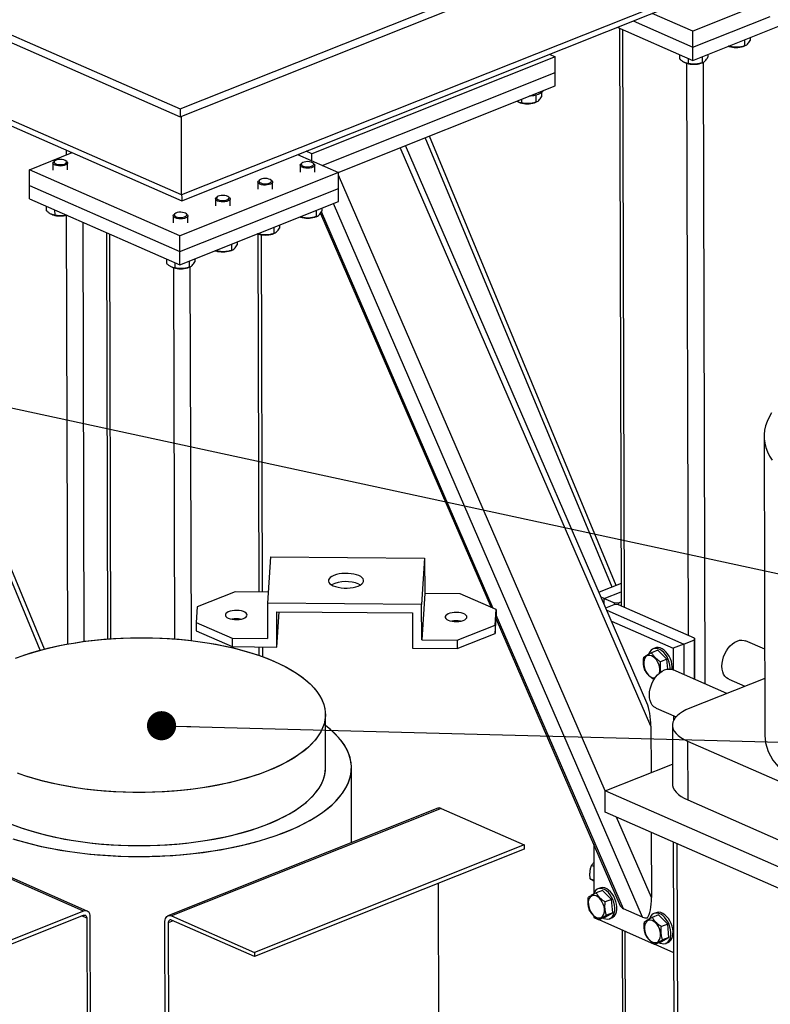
# Model space of a CAD drawing. Header units: millimetres. Extents: x 5 to 589, y 5 to 415.
# Tile 79 of 95: x 469 to 495, y 275 to 309. Entities that reach past the tile are written whole.
import ezdxf

# ---------------------------------------------------------------- set-up
doc = ezdxf.new("R2010")
doc.units = ezdxf.units.MM
doc.layers.add('NOTES', color=6, linetype='Continuous')
doc.layers.add('TRAIT-FORT', color=4, linetype='Continuous', lineweight=25)
doc.dimstyles.new('SLDDIMSTYLE7', dxfattribs={"dimtxt": 0.18, "dimasz": 1, "dimexe": 0, "dimexo": 0.0625, "dimgap": 0, "dimtad": 0, "dimtih": 1, "dimtoh": 1, "dimdec": 0, "dimrnd": 1e-09, "dimzin": 0, "dimdsep": 46, "dimtxsty": 'Standard', "dimblk1": 'DOT', "dimblk2": 'DOT', "dimsah": 1, "dimcen": 0.09, "dimadec": 0, "dimazin": 0, "dimtfac": 1, "dimtdec": 0, "dimtofl": 0, "dimtmove": 0, "dimatfit": 3, "dimldrblk": 'DOT', "dimfxl": 0, "dimfrac": 2, "dimtolj": 1, "dimtzin": 0, "dimarcsym": 0})

# ---------------------------------------------------------------- blocks, each defined once
blk = doc.blocks.new('_Dot')
at = {"color": 0, "linetype": 'ByBlock', "lineweight": -2}
blk.add_line((-0.5, 0), (-1, 0), dxfattribs=at)
at = {"color": 0, "linetype": 'ByBlock', "const_width": 0.5}
blk.add_lwpolyline([(-0.25, 0, 1), (0.25, 0, 1)], format="xyb", close=True, dxfattribs=at)

msp = doc.modelspace()

# ---------------------------------------------------------------- linework, layer by layer
at = {"layer": 'TRAIT-FORT', "color": 4, "linetype": 'Continuous', "lineweight": 25}
for p, q in [((449.8824, 316.6156), (474.4714, 305.8178)), ((449.8832, 316.3431), (474.4721, 305.5453)), ((450.3836, 313.2718), (474.5269, 302.6698)), ((474.5193, 302.8667), (450.4462, 313.438)), ((474.4714, 305.8178), (489.7289, 311.8995)), ((474.4721, 305.5453), (489.7108, 311.6195)), ((492.9719, 310.2219), (474.5193, 302.8667)), ((474.5272, 302.6698), (493.463, 310.2175)), ((494.6119, 309.5035), (492.0566, 308.485)), ((490.0078, 308.8403), (492.0581, 307.94)), ((492.0566, 308.485), (490.6576, 309.0993)), ((492.0581, 307.94), (494.7052, 308.9951)), ((492.0593, 307.4858), (495.8207, 308.9851)), ((489.4664, 308.6245), (492.0593, 307.4858)), ((489.5434, 308.5907), (489.5984, 288.7646)), ((489.7079, 288.7166), (489.6529, 308.5426)), ((492.0581, 307.94), (492.0566, 308.485)), ((493.8318, 308.1923), (493.8324, 307.9805)), ((494.028, 308.2706), (494.0283, 308.1692)), ((492.0593, 307.4858), (492.0581, 307.94)), ((493.2759, 307.9708), (493.2976, 307.9639)), ((493.3446, 307.9982), (493.3448, 307.9563)), ((493.7848, 307.9653), (493.8372, 307.9821)), ((487.3323, 307.6103), (478.9846, 304.2828)), ((487.137, 307.696), (487.3323, 307.6103)), ((487.3338, 307.0653), (487.3323, 307.6103)), ((491.6009, 307.6872), (491.6013, 307.542)), ((491.8925, 307.5591), (491.893, 307.3776)), ((492.38, 307.6137), (492.3806, 307.4018)), ((492.5762, 307.6919), (492.5765, 307.5905)), ((469.6679, 287.2461), (461.3383, 307.2941)), ((469.8147, 287.2848), (461.5375, 307.2066)), ((491.822, 307.3927), (491.8458, 307.3853)), ((491.9088, 287.7501), (491.8544, 307.3827)), ((492.333, 307.3866), (492.3854, 307.4034)), ((492.4789, 286.0892), (492.4197, 307.4195)), ((479.3455, 303.8811), (487.3338, 307.0653)), ((487.3351, 306.6111), (487.3338, 307.0653)), ((479.8882, 303.6428), (487.3351, 306.6111)), ((486.1819, 306.1514), (486.1822, 306.0237)), ((486.6693, 306.29), (486.67, 306.0476)), ((486.8663, 306.3796), (486.8667, 306.2361)), ((474.4714, 305.8178), (474.4721, 305.5453)), ((486.112, 306.0387), (486.1359, 306.0312)), ((486.6231, 306.0326), (486.6755, 306.0493)), ((474.5193, 302.8667), (474.5118, 305.5611)), ((489.2859, 289.4127), (482.8783, 304.8346)), ((489.4256, 289.4683), (483.018, 304.8903)), ((490.6201, 284.6331), (482.0181, 304.4917)), ((490.4835, 285.4405), (482.1998, 304.5642)), ((469.2951, 303.7337), (470.7675, 304.3206)), ((470.5672, 304.2408), (470.5667, 304.4088)), ((478.4989, 304.2529), (479.8979, 303.6385)), ((478.9846, 304.2828), (478.7893, 304.3686)), ((478.9852, 304.0393), (478.9846, 304.2828)), ((470.1047, 303.9642), (470.1054, 303.7235)), ((470.1637, 304.0376), (470.1327, 304.0125)), ((470.5765, 304.0137), (470.5454, 304.0387)), ((470.6054, 303.7249), (470.6047, 303.9656)), ((478.5869, 303.8881), (478.5876, 303.6474)), ((478.6459, 303.9614), (478.6149, 303.9363)), ((479.0587, 303.9375), (479.0276, 303.9625)), ((479.0876, 303.6488), (479.0869, 303.8895)), ((474.4537, 301.4685), (469.2951, 303.7337)), ((469.2966, 303.1887), (469.2951, 303.7337)), ((479.8979, 303.6385), (474.4537, 301.4685)), ((479.8994, 303.0935), (479.8979, 303.6385)), ((489.0521, 282.4144), (479.8981, 303.5472)), ((469.2966, 303.1887), (474.4552, 300.9235)), ((469.2979, 302.7346), (469.2966, 303.1887)), ((474.4552, 300.9235), (479.8994, 303.0935)), ((477.1351, 303.3094), (477.1358, 303.0687)), ((477.1941, 303.3828), (477.1631, 303.3576)), ((477.6069, 303.3588), (477.5758, 303.3838)), ((477.6358, 303.0701), (477.6351, 303.3108)), ((479.9006, 302.6394), (479.8994, 303.0935)), ((475.7423, 302.8041), (475.7113, 302.7789)), ((476.1551, 302.7802), (476.124, 302.8051)), ((469.2979, 302.7346), (474.4564, 300.4693)), ((469.8712, 302.4829), (469.8716, 302.3377)), ((474.4564, 300.4693), (479.9006, 302.6394)), ((475.6833, 302.7307), (475.684, 302.49)), ((476.184, 302.4914), (476.1833, 302.7321)), ((479.3287, 302.4114), (479.329, 302.31)), ((490.3294, 278.0863), (479.7243, 302.5691)), ((470.0923, 302.1884), (470.1161, 302.181)), ((470.1628, 302.3548), (470.1633, 302.1733)), ((470.6138, 287.4577), (470.5729, 302.1735)), ((474.2316, 302.152), (474.2322, 301.9113)), ((474.2905, 302.2254), (474.2595, 302.2003)), ((474.7033, 302.2015), (474.6722, 302.2264)), ((474.7322, 301.9127), (474.7316, 302.1534)), ((478.5766, 302.1116), (478.5983, 302.1048)), ((478.6453, 302.139), (478.6454, 302.0971)), ((479.0854, 302.1061), (479.1379, 302.1229)), ((479.1325, 302.3332), (479.1331, 302.1214)), ((479.2783, 302.2359), (485.1354, 288.7141)), ((485.2111, 288.6809), (479.3159, 302.2904)), ((471.179, 287.5466), (471.1391, 301.9261)), ((477.6807, 301.7545), (477.6813, 301.5427)), ((477.8769, 301.8327), (477.8772, 301.7313)), ((471.9405, 301.5741), (471.9792, 287.6312)), ((472.0885, 287.6392), (472.05, 301.5261)), ((474.4552, 300.9235), (474.4537, 301.4685)), ((477.1248, 301.5329), (477.1465, 301.5261)), ((477.1732, 289.2421), (477.1391, 301.5284)), ((477.1935, 301.5603), (477.1936, 301.5185)), ((477.2984, 289.241), (477.2644, 301.5006)), ((477.6336, 301.5275), (477.6861, 301.5442)), ((476.2289, 301.1758), (476.2295, 300.964)), ((476.4251, 301.254), (476.4254, 301.1527)), ((474.4564, 300.4693), (474.4552, 300.9235)), ((475.673, 300.9542), (475.6947, 300.9474)), ((475.7417, 300.9816), (475.7419, 300.9398)), ((476.1819, 300.9488), (476.2343, 300.9655)), ((473.998, 300.6706), (473.9984, 300.5255)), ((474.2191, 300.3762), (474.2429, 300.3687)), ((474.2896, 300.5426), (474.2901, 300.3611)), ((474.7301, 300.3701), (474.7825, 300.3869)), ((474.7771, 300.5971), (474.7777, 300.3853)), ((474.8524, 287.5765), (474.8168, 300.403)), ((474.9733, 300.6754), (474.9736, 300.574)), ((474.2868, 287.6315), (474.2515, 300.3662)), ((494.5017, 294.5885), (494.5302, 284.2986)), ((477.5687, 290.4498), (477.4661, 288.8566)), ((477.5687, 290.4498), (482.8539, 290.4023)), ((482.8539, 290.4023), (482.7513, 288.8091)), ((482.8539, 290.4023), (482.8573, 289.1911)), ((476.3553, 289.2495), (475.0516, 288.7298)), ((477.4908, 289.2393), (476.3553, 289.2495)), ((480.5987, 289.5156), (480.6554, 289.4866)), ((489.5963, 289.5364), (488.8399, 289.2349)), ((489.0201, 289.0186), (489.5971, 289.2486)), ((482.8573, 289.1911), (482.7546, 287.5979)), ((484.0741, 289.1802), (482.8573, 289.1911)), ((485.3094, 288.6377), (484.0741, 289.1802)), ((489.0201, 289.0186), (488.9133, 289.0655)), ((489.0201, 289.0186), (489.364, 288.8676)), ((489.0206, 288.8176), (489.0201, 289.0186)), ((489.5053, 288.8663), (489.598, 288.9033)), ((475.0516, 288.7298), (475.0173, 288.1987)), ((477.4661, 288.8566), (477.4695, 287.6453)), ((482.7513, 288.8091), (477.4661, 288.8566)), ((477.7843, 288.5653), (482.4347, 288.5236)), ((477.7877, 287.3541), (477.7843, 288.5653)), ((477.7877, 287.3541), (477.8656, 288.5646)), ((482.7546, 287.5979), (482.7513, 288.8091)), ((485.2752, 288.1066), (485.3094, 288.6377)), ((485.3094, 288.6377), (485.3102, 288.3493)), ((489.074, 288.6944), (489.3602, 288.8084)), ((489.1084, 288.6149), (491.7484, 287.4556)), ((489.5015, 288.8072), (489.3602, 288.8084)), ((489.3641, 288.8084), (489.364, 288.8676)), ((489.364, 288.8676), (489.5053, 288.8663)), ((492.1152, 287.6594), (489.5015, 288.8072)), ((489.5053, 288.8663), (489.5055, 288.8054)), ((482.4347, 288.5236), (482.4381, 287.3123)), ((485.276, 287.8182), (485.3102, 288.3493)), ((485.308, 288.3156), (489.5693, 278.478)), ((489.6759, 278.3732), (485.3099, 288.4527)), ((489.2711, 288.2395), (491.3855, 287.311)), ((475.0173, 288.1987), (476.2527, 287.6563)), ((475.0173, 288.1987), (475.0181, 287.9103)), ((475.0181, 287.9103), (476.2535, 287.3679)), ((483.9715, 287.5869), (485.2752, 288.1066)), ((485.2752, 288.1066), (485.276, 287.8182)), ((476.2527, 287.6563), (476.2535, 287.3679)), ((476.2527, 287.6563), (477.4695, 287.6453)), ((482.7546, 287.5979), (483.9715, 287.5869)), ((483.9715, 287.5869), (483.9723, 287.2986)), ((483.9723, 287.2986), (485.276, 287.8182)), ((491.7484, 287.4556), (492.1114, 287.6003)), ((492.1114, 287.6003), (492.1152, 287.6594)), ((492.1151, 286.2489), (492.1114, 287.6003)), ((492.1152, 287.6594), (492.1191, 286.2472)), ((494.522, 287.278), (493.867, 287.5656)), ((476.2535, 287.3679), (477.7877, 287.3541)), ((477.1793, 287.0645), (477.1784, 287.3596)), ((477.3046, 287.0197), (477.3037, 287.3584)), ((482.4381, 287.3123), (483.9723, 287.2986)), ((490.8592, 287.2427), (490.6416, 287.1559)), ((490.771, 287.3218), (490.6985, 287.2929)), ((490.8592, 287.2427), (491.1706, 286.9326)), ((491.7484, 287.4556), (491.3855, 287.311)), ((491.3855, 287.311), (491.3875, 286.5684)), ((491.7484, 287.4556), (491.7513, 286.4087)), ((490.5521, 287.1268), (490.5462, 287.1092)), ((491.1706, 286.9326), (490.953, 286.8459)), ((491.2018, 286.5977), (491.1706, 286.9326)), ((493.226, 285.7611), (491.3769, 286.5731)), ((494.5247, 286.2788), (491.9493, 285.2522)), ((493.289, 286.2495), (493.8421, 286.0066)), ((490.799, 285.257), (491.4806, 284.9577)), ((479.4556, 283.2123), (479.4505, 285.0372)), ((479.4556, 283.2123), (479.4505, 285.0372)), ((491.3919, 284.9966), (491.3924, 284.8305)), ((490.6201, 284.6331), (490.6245, 283.0412)), ((491.3545, 284.6715), (491.3601, 282.6527)), ((491.8767, 284.1256), (500.175, 280.4815)), ((491.8767, 284.1256), (491.8823, 282.1068)), ((480.3517, 280.6451), (480.3446, 283.2148)), ((480.3517, 280.6451), (480.3446, 283.2148)), ((489.0515, 282.4142), (491.3582, 283.3336)), ((471.1503, 278.2923), (462.3802, 282.1435)), ((471.2793, 278.2946), (462.5092, 282.1458)), ((489.0536, 281.6875), (489.0515, 282.4142)), ((503.8393, 275.9204), (489.0515, 282.4142)), ((483.3046, 281.8221), (474.0489, 278.1328)), ((483.4218, 281.8155), (474.1661, 278.1262)), ((483.4218, 281.8155), (486.2721, 280.5639)), ((491.8823, 282.1068), (500.1806, 278.4628)), ((503.8413, 275.1938), (489.0536, 281.6875)), ((490.6364, 278.7568), (489.4405, 281.5176)), ((490.6302, 280.9952), (490.6364, 278.7568)), ((486.2721, 280.5639), (477.0164, 276.8746)), ((486.2721, 280.5639), (486.2725, 280.4191)), ((488.6563, 280.5859), (488.6609, 278.9129)), ((491.3837, 280.6643), (491.4368, 261.5222)), ((491.5713, 262.3168), (491.5205, 280.6042)), ((486.2725, 280.4191), (477.0168, 276.7298)), ((488.6584, 279.8201), (488.579, 279.855)), ((483.3195, 279.2421), (483.3435, 270.5713)), ((488.6597, 279.3409), (488.5362, 279.3952)), ((488.6515, 278.8893), (488.6456, 278.8716)), ((488.9586, 279.0051), (488.741, 278.9184)), ((488.8704, 279.0843), (488.7978, 279.0553)), ((488.9586, 279.0051), (489.27, 278.6951)), ((489.27, 278.6951), (489.0524, 278.6083)), ((489.3129, 278.2344), (489.27, 278.6951)), ((471.1503, 278.2923), (468.1422, 277.0933)), ((468.1426, 276.9485), (471.1507, 278.1476)), ((471.2668, 278.0489), (471.0938, 278.1249)), ((471.413, 267.0922), (471.3825, 278.095)), ((474.1661, 278.1262), (477.0164, 276.8746)), ((488.6631, 278.1248), (488.6633, 278.0734)), ((488.6633, 278.0734), (488.8102, 278.0088)), ((489.0444, 278.0838), (488.8268, 277.9971)), ((489.0444, 278.0838), (489.3129, 278.2344)), ((489.3129, 278.2344), (489.0953, 278.1477)), ((490.3294, 278.0863), (489.6759, 278.3732)), ((490.8844, 278.1594), (490.6668, 278.0727)), ((490.7963, 278.2386), (490.7237, 278.2097)), ((490.8844, 278.1594), (491.1958, 277.8494)), ((471.2668, 278.0489), (471.2973, 267.0461)), ((473.9782, 266.9302), (473.9477, 277.933)), ((474.2299, 277.9536), (474.0573, 277.8848)), ((474.0573, 277.8848), (474.0878, 266.882)), ((477.0168, 276.7298), (474.1665, 277.9814)), ((488.8321, 277.9992), (490.7361, 277.1631)), ((489.2051, 278.0335), (489.2777, 278.0625)), ((490.5773, 278.0436), (490.5714, 278.0259)), ((491.1958, 277.8494), (490.9782, 277.7626)), ((491.2387, 277.3887), (491.1958, 277.8494)), ((489.6293, 277.6491), (489.6398, 273.8438)), ((489.7495, 273.7292), (489.7387, 277.6011)), ((490.9702, 277.2381), (490.7526, 277.1514)), ((490.758, 277.1535), (491.3942, 276.8741)), ((490.9702, 277.2381), (491.2387, 277.3887)), ((491.2387, 277.3887), (491.0211, 277.302)), ((491.131, 277.1878), (491.2036, 277.2168)), ((477.0164, 276.8746), (477.0168, 276.7298))]:
    msp.add_line(p, q, dxfattribs=at)
at = {"layer": 'TRAIT-FORT', "color": 4, "linetype": 'Continuous', "lineweight": 25, "flags": 128}
for points in [[(486.9198, 306.4456), (486.9061, 306.4211), (486.8701, 306.3826), (486.8182, 306.3474), (486.7522, 306.3166), (486.6742, 306.2913), (486.5866, 306.2721), (486.4924, 306.2597), (486.445, 306.2563)], [(470.5765, 304.0137), (470.5884, 304.0026), (470.6037, 303.9749), (470.6006, 303.9465), (470.5792, 303.9194), (470.5411, 303.8957), (470.4893, 303.8771), (470.4274, 303.8651), (470.3602, 303.8604), (470.2926, 303.8635), (470.2295, 303.8741), (470.1758, 303.8915), (470.1353, 303.9143), (470.1111, 303.9409), (470.105, 303.9692), (470.1174, 303.9972), (470.1327, 304.0125)], [(470.5275, 304.0506), (470.4822, 304.0694), (470.4255, 304.0818), (470.3625, 304.0866), (470.2989, 304.0834), (470.2401, 304.0726), (470.1916, 304.055), (470.1575, 304.0322), (470.141, 304.0062), (470.1434, 303.9795), (470.1646, 303.9542), (470.2027, 303.9327), (470.2543, 303.917), (470.3148, 303.9083), (470.3789, 303.9074), (470.4408, 303.9145), (470.495, 303.9289), (470.5368, 303.9493), (470.5624, 303.974), (470.5695, 304.0006), (470.5575, 304.0269), (470.5275, 304.0506)], [(479.0587, 303.9375), (479.0706, 303.9265), (479.0859, 303.8987), (479.0827, 303.8703), (479.0613, 303.8432), (479.0233, 303.8195), (478.9714, 303.8009), (478.9096, 303.7889), (478.8424, 303.7842), (478.7747, 303.7873), (478.7117, 303.798), (478.658, 303.8153), (478.6175, 303.8381), (478.5933, 303.8647), (478.5872, 303.893), (478.5996, 303.9211), (478.6149, 303.9363)], [(479.0097, 303.9744), (478.9644, 303.9932), (478.9077, 304.0056), (478.8447, 304.0104), (478.781, 304.0073), (478.7223, 303.9964), (478.6738, 303.9788), (478.6397, 303.956), (478.6232, 303.9301), (478.6256, 303.9033), (478.6468, 303.878), (478.6849, 303.8566), (478.7365, 303.8408), (478.797, 303.8321), (478.861, 303.8313), (478.9229, 303.8384), (478.9772, 303.8528), (479.0189, 303.8732), (479.0445, 303.8978), (479.0517, 303.9245), (479.0397, 303.9508), (479.0097, 303.9744)], [(477.5579, 303.3957), (477.5126, 303.4146), (477.4559, 303.4269), (477.3929, 303.4318), (477.3292, 303.4286), (477.2705, 303.4177), (477.222, 303.4001), (477.1879, 303.3773), (477.1714, 303.3514), (477.1738, 303.3246), (477.195, 303.2994), (477.2331, 303.2779), (477.2847, 303.2621), (477.3452, 303.2534), (477.4093, 303.2526), (477.4712, 303.2597), (477.5254, 303.2741), (477.5672, 303.2945), (477.5928, 303.3191), (477.5999, 303.3458), (477.5879, 303.3721), (477.5579, 303.3957)], [(477.6069, 303.3588), (477.6188, 303.3478), (477.6341, 303.3201), (477.6309, 303.2916), (477.6096, 303.2645), (477.5715, 303.2408), (477.5197, 303.2223), (477.4578, 303.2102), (477.3906, 303.2056), (477.3229, 303.2087), (477.2599, 303.2193), (477.2062, 303.2367), (477.1657, 303.2595), (477.1415, 303.286), (477.1354, 303.3144), (477.1478, 303.3424), (477.1631, 303.3576)], [(476.1551, 302.7802), (476.167, 302.7691), (476.1823, 302.7414), (476.1792, 302.7129), (476.1578, 302.6858), (476.1197, 302.6621), (476.0679, 302.6436), (476.006, 302.6315), (475.9388, 302.6269), (475.8712, 302.63), (475.8081, 302.6406), (475.7544, 302.658), (475.7139, 302.6808), (475.6897, 302.7073), (475.6836, 302.7357), (475.696, 302.7637), (475.7113, 302.7789)], [(476.1062, 302.817), (476.0608, 302.8359), (476.0041, 302.8483), (475.9411, 302.8531), (475.8775, 302.8499), (475.8187, 302.839), (475.7702, 302.8214), (475.7361, 302.7986), (475.7196, 302.7727), (475.722, 302.7459), (475.7432, 302.7207), (475.7813, 302.6992), (475.8329, 302.6834), (475.8934, 302.6747), (475.9575, 302.6739), (476.0194, 302.681), (476.0736, 302.6954), (476.1154, 302.7158), (476.141, 302.7405), (476.1481, 302.7671), (476.1361, 302.7934), (476.1062, 302.817)], [(474.7033, 302.2015), (474.7152, 302.1904), (474.7305, 302.1627), (474.7274, 302.1342), (474.706, 302.1072), (474.6679, 302.0835), (474.6161, 302.0649), (474.5542, 302.0528), (474.487, 302.0482), (474.4194, 302.0513), (474.3564, 302.0619), (474.3026, 302.0793), (474.2621, 302.1021), (474.238, 302.1287), (474.2318, 302.157), (474.2442, 302.185), (474.2595, 302.2003)], [(474.6544, 302.2384), (474.609, 302.2572), (474.5523, 302.2696), (474.4894, 302.2744), (474.4257, 302.2712), (474.367, 302.2604), (474.3184, 302.2427), (474.2843, 302.22), (474.2678, 302.194), (474.2702, 302.1672), (474.2915, 302.142), (474.3295, 302.1205), (474.3811, 302.1047), (474.4416, 302.0961), (474.5057, 302.0952), (474.5676, 302.1023), (474.6218, 302.1167), (474.6636, 302.1371), (474.6892, 302.1618), (474.6963, 302.1884), (474.6844, 302.2147), (474.6544, 302.2384)], [(494.7577, 295.3908), (494.6719, 295.2452), (494.6034, 295.098), (494.5523, 294.9496), (494.5188, 294.8004), (494.503, 294.6508), (494.505, 294.501), (494.5246, 294.3515), (494.5618, 294.2026), (494.6167, 294.0547), (494.689, 293.9082), (494.7785, 293.7634)], [(479.7221, 289.4549), (479.8008, 289.4259), (479.8904, 289.4031), (479.9882, 289.3872), (480.0913, 289.3786), (480.1964, 289.3777), (480.3004, 289.3844), (480.4001, 289.3986), (480.4926, 289.4197), (480.5749, 289.4473), (480.6447, 289.4803), (480.6997, 289.5179), (480.7383, 289.5589), (480.7593, 289.6021), (480.7622, 289.6461), (480.7467, 289.6895), (480.7134, 289.7312), (480.6633, 289.7697), (480.5979, 289.804), (480.5192, 289.833), (480.4296, 289.8558), (480.3318, 289.8717), (480.2288, 289.8803), (480.1236, 289.8812), (480.0196, 289.8745), (479.9199, 289.8604), (479.8274, 289.8392), (479.7451, 289.8117), (479.6754, 289.7786), (479.6203, 289.741), (479.5817, 289.7), (479.5607, 289.6568), (479.5579, 289.6129), (479.5733, 289.5694), (479.6066, 289.5278), (479.6567, 289.4892), (479.7221, 289.4549)], [(476.1208, 288.3436), (476.1826, 288.3218), (476.2543, 288.306), (476.3324, 288.2971), (476.4134, 288.2955), (476.4934, 288.3012), (476.5687, 288.3139), (476.6359, 288.3331), (476.6916, 288.3578), (476.7334, 288.387), (476.7593, 288.4192), (476.768, 288.4529), (476.7593, 288.4866), (476.7334, 288.5187), (476.6915, 288.5477), (476.6358, 288.5722), (476.5687, 288.5911), (476.4933, 288.6034), (476.4133, 288.6087), (476.3323, 288.6067), (476.2542, 288.5974), (476.1826, 288.5814), (476.1208, 288.5593), (476.0717, 288.5322), (476.0377, 288.5013), (476.0202, 288.4681), (476.0203, 288.4342), (476.0377, 288.4011), (476.0718, 288.3704), (476.1208, 288.3436)], [(483.6615, 288.2759), (483.7233, 288.254), (483.795, 288.2383), (483.8731, 288.2294), (483.9541, 288.2278), (484.0341, 288.2335), (484.1094, 288.2462), (484.1765, 288.2654), (484.2323, 288.2901), (484.2741, 288.3193), (484.2999, 288.3515), (484.3087, 288.3852), (484.2999, 288.4189), (484.274, 288.451), (484.2322, 288.48), (484.1764, 288.5045), (484.1093, 288.5233), (484.034, 288.5357), (483.9539, 288.541), (483.873, 288.539), (483.7948, 288.5297), (483.7232, 288.5137), (483.6614, 288.4916), (483.6124, 288.4645), (483.5783, 288.4336), (483.5609, 288.4004), (483.5609, 288.3665), (483.5783, 288.3334), (483.6124, 288.3027), (483.6615, 288.2759)], [(468.823, 286.9727), (469.0766, 287.0649), (469.3414, 287.1515), (469.6168, 287.2321), (469.9018, 287.3066), (470.1958, 287.3747), (470.4978, 287.4362), (470.8071, 287.491), (471.1228, 287.5389), (471.444, 287.5798), (471.7698, 287.6135), (472.0994, 287.64), (472.4317, 287.6592), (472.7659, 287.6711), (473.101, 287.6755), (473.4361, 287.6726), (473.7703, 287.6622), (474.1027, 287.6445), (474.4322, 287.6195), (474.758, 287.5872), (475.0792, 287.5478), (475.3949, 287.5014), (475.7042, 287.448), (476.0062, 287.3878), (476.3001, 287.3211), (476.5851, 287.2479), (476.8604, 287.1685), (477.1253, 287.0831), (477.3789, 286.992), (477.6205, 286.8954), (477.8496, 286.7935), (478.0655, 286.6868), (478.2675, 286.5753), (478.4551, 286.4595), (478.6278, 286.3398), (478.785, 286.2163), (478.9265, 286.0895), (479.0517, 285.9597), (479.1603, 285.8273), (479.252, 285.6926), (479.3266, 285.5561), (479.3838, 285.4181), (479.4235, 285.2789), (479.4456, 285.1391), (479.45, 284.9989), (479.4367, 284.8587), (479.4057, 284.7191), (479.3572, 284.5802), (479.2912, 284.4426), (479.208, 284.3066), (479.1078, 284.1725), (478.9908, 284.0409), (478.8574, 283.9119), (478.7079, 283.7861), (478.5428, 283.6637), (478.3626, 283.545), (478.1677, 283.4305), (477.9586, 283.3204)], [(468.8853, 286.9963), (469.1418, 287.0871), (469.4093, 287.1722), (469.6871, 287.2513), (469.9745, 287.3242), (470.2705, 287.3907), (470.5745, 287.4505), (470.8855, 287.5036), (471.2026, 287.5498), (471.5251, 287.5889), (471.8519, 287.6208), (472.1822, 287.6455), (472.5151, 287.6629), (472.8496, 287.6729), (473.1848, 287.6755), (473.5198, 287.6707), (473.8536, 287.6585), (474.1853, 287.639), (474.514, 287.6121), (474.8388, 287.5781), (475.1587, 287.5369), (475.4728, 287.4886), (475.7804, 287.4336), (476.0805, 287.3717), (476.3722, 287.3034), (476.6549, 287.2286), (476.9276, 287.1477), (477.1897, 287.0609)], [(493.0563, 286.6996), (493.0624, 286.8043), (493.0813, 286.9115), (493.1123, 287.0186), (493.1549, 287.123), (493.2078, 287.2221), (493.2699, 287.3135), (493.3395, 287.3948), (493.4151, 287.4642), (493.4946, 287.5198), (493.5762, 287.5604), (493.6578, 287.5849), (493.7375, 287.5927), (493.8132, 287.5836), (493.867, 287.5656)], [(491.2802, 286.5984), (491.2797, 286.644), (491.2697, 286.7369), (491.2478, 286.8313), (491.2148, 286.9241), (491.1717, 287.0123), (491.12, 287.0931), (491.0613, 287.164), (490.9975, 287.2225), (490.9306, 287.2669), (490.8627, 287.2957), (490.7962, 287.308), (490.7331, 287.3034), (490.6753, 287.2821), (490.6249, 287.2446), (490.5834, 287.1923), (490.5521, 287.1268)], [(491.3502, 286.5834), (491.3503, 286.5844), (491.3523, 286.6729), (491.3422, 286.7658), (491.3204, 286.8602), (491.2874, 286.953), (491.2443, 287.0412), (491.1926, 287.1221), (491.1339, 287.1929), (491.07, 287.2515), (491.0031, 287.2959), (490.9353, 287.3247), (490.8688, 287.337), (490.8056, 287.3324), (490.771, 287.3218)], [(477.1897, 287.0609), (477.4404, 286.9684), (477.679, 286.8704), (477.9048, 286.7673), (478.1173, 286.6593), (478.3157, 286.5468), (478.4997, 286.43), (478.6685, 286.3092), (478.8219, 286.1849), (478.9593, 286.0573), (479.0804, 285.9268), (479.1848, 285.7938), (479.2723, 285.6587), (479.3425, 285.5217), (479.3954, 285.3834), (479.4307, 285.244), (479.4483, 285.104), (479.4483, 284.9638), (479.4306, 284.8238), (479.3952, 284.6842), (479.3423, 284.5457), (479.272, 284.4084), (479.1845, 284.2729), (479.0801, 284.1394), (478.959, 284.0084), (478.8215, 283.8802), (478.6681, 283.7551), (478.4992, 283.6336), (478.3152, 283.516), (478.1167, 283.4025), (477.9042, 283.2936), (477.6784, 283.1895), (477.4397, 283.0904), (477.189, 282.9968), (476.9269, 282.9088), (476.6541, 282.8266), (476.3714, 282.7506), (476.0796, 282.6809), (475.7795, 282.6177), (475.472, 282.5613), (475.1578, 282.5116), (474.8379, 282.469), (474.5131, 282.4334), (474.1844, 282.4051), (473.8527, 282.3841), (473.5189, 282.3704), (473.1839, 282.3641), (472.8487, 282.3652), (472.5142, 282.3737), (472.1813, 282.3895), (471.851, 282.4127), (471.5242, 282.4432), (471.2018, 282.4808), (470.8846, 282.5256), (470.5736, 282.5772), (470.2697, 282.6357), (469.9737, 282.7008), (469.6864, 282.7724), (469.4086, 282.8503), (469.1411, 282.9342), (468.8846, 283.0239)], [(490.9156, 286.4639), (490.9248, 286.5279), (490.9235, 286.605), (490.9101, 286.6855), (490.8853, 286.7657), (490.8501, 286.8422), (490.8061, 286.9117), (490.7552, 286.9711), (490.6996, 287.0178), (490.6417, 287.0497), (490.5841, 287.0656), (490.5293, 287.0646), (490.4797, 287.0468), (490.4375, 287.013), (490.4044, 286.9648), (490.382, 286.9041), (490.3713, 286.8336), (490.3726, 286.7565), (490.3726, 286.7565)], [(490.3726, 286.7565), (490.386, 286.676), (490.4108, 286.5958), (490.446, 286.5192), (490.49, 286.4498), (490.5409, 286.3904), (490.5965, 286.3437), (490.6544, 286.3117), (490.7119, 286.2959), (490.7615, 286.296)], [(490.5663, 285.7071), (490.5724, 285.8118), (490.5912, 285.919), (490.6223, 286.0261), (490.6648, 286.1305), (490.7178, 286.2296), (490.7799, 286.3209), (490.8495, 286.4023), (490.925, 286.4716), (491.0046, 286.5273), (491.0861, 286.5678), (491.1678, 286.5923), (491.2474, 286.6001), (491.3232, 286.5911), (491.3769, 286.5731)], [(493.289, 286.2495), (493.2728, 286.2572), (493.2104, 286.2989), (493.157, 286.3556), (493.114, 286.4259), (493.0824, 286.5081), (493.063, 286.6001), (493.0563, 286.6996)], [(490.799, 285.257), (490.7828, 285.2647), (490.7203, 285.3064), (490.667, 285.3631), (490.624, 285.4334), (490.5924, 285.5155), (490.573, 285.6075), (490.5663, 285.7071)], [(491.9493, 285.2522), (491.82, 285.1954), (491.7047, 285.1336), (491.6043, 285.0674), (491.5198, 284.9974), (491.4521, 284.9244), (491.4018, 284.849), (491.3694, 284.7719), (491.3552, 284.6939), (491.3594, 284.6157), (491.3818, 284.5381), (491.4223, 284.4619), (491.4805, 284.3877), (491.5559, 284.3163), (491.6476, 284.2484), (491.7549, 284.1846), (491.8767, 284.1256)], [(468.7236, 280.7747), (469.0139, 280.6876), (469.3142, 280.6067), (469.6238, 280.5322), (469.9419, 280.4641), (470.2678, 280.4028), (470.6006, 280.3483), (470.9396, 280.3007), (471.2838, 280.2602), (471.6325, 280.2269), (471.9848, 280.2009), (472.3398, 280.1822), (472.6968, 280.1708), (473.0547, 280.1669), (473.4127, 280.1704), (473.77, 280.1812), (474.1257, 280.1995), (474.4789, 280.225), (474.8287, 280.2579), (475.1743, 280.2979), (475.5148, 280.345), (475.8495, 280.3991), (476.1774, 280.4601), (476.4978, 280.5277), (476.8099, 280.6018), (477.1129, 280.6823), (477.4062, 280.769), (477.6889, 280.8616), (477.9604, 280.9599), (478.22, 281.0636), (478.4671, 281.1726), (478.7011, 281.2865), (478.9213, 281.4051), (479.1274, 281.5281), (479.3187, 281.6551), (479.4948, 281.786), (479.6553, 281.9202), (479.7997, 282.0576), (479.9278, 282.1978), (480.0392, 282.3404), (480.1336, 282.4851), (480.2108, 282.6315), (480.2706, 282.7793), (480.3129, 282.9281), (480.3375, 283.0776), (480.3445, 283.2274), (480.3337, 283.3771), (480.3053, 283.5263), (480.2592, 283.6747), (480.1956, 283.822), (480.1147, 283.9677), (480.0166, 284.1115), (479.9016, 284.2531), (479.77, 284.3921), (479.622, 284.5282), (479.4582, 284.661), (479.4516, 284.666)], [(468.7952, 280.7523), (469.0881, 280.6668), (469.3908, 280.5875), (469.7026, 280.5146), (470.0227, 280.4482), (470.3504, 280.3885), (470.6848, 280.3357), (471.0251, 280.2899), (471.3706, 280.2512), (471.7203, 280.2197), (472.0733, 280.1955), (472.4289, 280.1786), (472.7862, 280.1691), (473.1442, 280.1671), (473.5022, 280.1724), (473.8591, 280.1851), (474.2143, 280.2052), (474.5667, 280.2326), (474.9155, 280.2672), (475.2599, 280.309), (475.5991, 280.3579), (475.9321, 280.4137), (476.2582, 280.4764), (476.5766, 280.5456), (476.8865, 280.6214), (477.1872, 280.7034), (477.4779, 280.7916), (477.7578, 280.8856), (478.0264, 280.9853), (478.283, 281.0904), (478.5268, 281.2006), (478.7574, 281.3157), (478.9742, 281.4355), (479.1766, 281.5595), (479.3642, 281.6875), (479.5364, 281.8192), (479.6929, 281.9543), (479.8333, 282.0924), (479.9572, 282.2332), (480.0644, 282.3764), (480.1545, 282.5215), (480.2274, 282.6683), (480.2828, 282.8164), (480.3207, 282.9655), (480.3409, 283.1151), (480.3435, 283.2648), (480.3283, 283.4144), (480.2954, 283.5635), (480.2449, 283.7117), (480.177, 283.8586), (480.0918, 284.0039), (479.9894, 284.1472), (479.8702, 284.2881), (479.7345, 284.4264), (479.5826, 284.5617), (479.4516, 284.666)], [(494.5302, 284.2986), (494.5335, 284.2111), (494.5531, 284.0616), (494.5904, 283.9127), (494.6452, 283.7648), (494.7175, 283.6183), (494.8071, 283.4735), (494.9136, 283.3307), (495.037, 283.1904), (495.1768, 283.0528), (495.3327, 282.9184), (495.5045, 282.7873), (495.6915, 282.66), (495.8934, 282.5368), (496.1097, 282.4179), (496.3398, 282.3037), (496.5833, 282.1944), (496.8394, 282.0903), (497.1076, 281.9916)], [(466.7557, 283.1771), (466.7578, 283.1102), (466.7755, 282.9702), (466.8108, 282.8309), (466.8637, 282.6925), (466.9339, 282.5556), (467.0214, 282.4204), (467.1258, 282.2874), (467.2469, 282.157), (467.3843, 282.0294), (467.5376, 281.9051), (467.7065, 281.7843), (467.8904, 281.6675), (468.0889, 281.555), (468.3013, 281.447), (468.5272, 281.3439), (468.7658, 281.2459), (469.0165, 281.1534)], [(468.8273, 281.2223), (469.0809, 281.1311), (469.3458, 281.0458), (469.6211, 280.9664), (469.9061, 280.8932), (470.2, 280.8265), (470.502, 280.7663), (470.8113, 280.7129), (471.127, 280.6664), (471.4482, 280.627), (471.774, 280.5948), (472.1035, 280.5697), (472.4359, 280.552), (472.77, 280.5417), (473.1052, 280.5387), (473.4403, 280.5432), (473.7745, 280.5551), (474.1068, 280.5743), (474.4363, 280.6008), (474.7622, 280.6345), (475.0834, 280.6754), (475.3991, 280.7233), (475.7084, 280.7781), (476.0104, 280.8396), (476.3044, 280.9077), (476.5894, 280.9821), (476.8648, 281.0628), (477.1296, 281.1493), (477.3832, 281.2416), (477.625, 281.3393), (477.8541, 281.4422), (478.07, 281.5499), (478.272, 281.6623), (478.4596, 281.7789), (478.6324, 281.8995), (478.7897, 282.0237), (478.9312, 282.1511), (479.0564, 282.2815), (479.1651, 282.4144), (479.2568, 282.5494), (479.3315, 282.6863), (479.3887, 282.8246), (479.4285, 282.9639), (479.4506, 283.1039), (479.4556, 283.2123)], [(477.9586, 283.3204), (477.7361, 283.215), (477.5006, 283.1147), (477.2528, 283.0197), (476.9935, 282.9302), (476.7233, 282.8466), (476.443, 282.769), (476.1534, 282.6977), (475.8553, 282.6329), (475.5495, 282.5747), (475.2369, 282.5234), (474.9183, 282.479), (474.5947, 282.4417), (474.2669, 282.4115), (473.9359, 282.3887), (473.6025, 282.3731), (473.2677, 282.365), (472.9325, 282.3642), (472.5977, 282.3709), (472.2643, 282.3849), (471.9333, 282.4063), (471.6055, 282.4349), (471.2819, 282.4708), (470.9634, 282.5137), (470.6508, 282.5637), (470.345, 282.6205), (470.0469, 282.6839), (469.7573, 282.7539), (469.4771, 282.8302), (469.2069, 282.9126), (468.9476, 283.0009)], [(469.0165, 281.1534), (469.2785, 281.0666), (469.5513, 280.9857), (469.834, 280.9109), (470.1257, 280.8425), (470.4258, 280.7807), (470.7334, 280.7256), (471.0475, 280.6774), (471.3674, 280.6362), (471.6922, 280.6021), (472.0209, 280.5753), (472.3526, 280.5558), (472.6864, 280.5436), (473.0213, 280.5388), (473.3566, 280.5414), (473.6911, 280.5514), (474.0239, 280.5688), (474.3543, 280.5935), (474.6811, 280.6254), (475.0036, 280.6645), (475.3207, 280.7107), (475.6317, 280.7637), (475.9356, 280.8236), (476.2317, 280.89), (476.519, 280.9629), (476.7969, 281.042), (477.0644, 281.1271), (477.3209, 281.218), (477.5657, 281.3144), (477.798, 281.416), (478.0173, 281.5226), (478.2228, 281.6338), (478.4141, 281.7494), (478.5906, 281.869), (478.7518, 281.9923), (478.8973, 282.119), (479.0266, 282.2486), (479.1395, 282.3809), (479.2355, 282.5155), (479.3144, 282.6519), (479.376, 282.7899), (479.4202, 282.929), (479.4467, 283.0688), (479.4556, 283.209), (479.4556, 283.2123)], [(491.3601, 282.6527), (491.365, 282.597), (491.3874, 282.5194), (491.4279, 282.4432), (491.4861, 282.369), (491.5615, 282.2976), (491.6532, 282.2297), (491.7605, 282.1659), (491.8823, 282.1068)], [(489.2777, 278.0625), (489.3271, 278.0901), (489.3732, 278.1351), (489.4097, 278.1943), (489.4355, 278.2656), (489.4496, 278.3468), (489.4517, 278.4353), (489.4416, 278.5283), (489.4197, 278.6226), (489.3867, 278.7154), (489.3437, 278.8037), (489.292, 278.8845), (489.2332, 278.9553), (489.1694, 279.0139), (489.1025, 279.0583), (489.0347, 279.0871), (488.9681, 279.0994), (488.905, 279.0948), (488.8704, 279.0843)], [(488.472, 278.5189), (488.4853, 278.4384), (488.5101, 278.3582), (488.5453, 278.2817), (488.5893, 278.2122), (488.6403, 278.1528), (488.6959, 278.1061), (488.7537, 278.0742), (488.8113, 278.0583), (488.8661, 278.0593), (488.9157, 278.0771), (488.958, 278.1109), (488.991, 278.1591), (489.0134, 278.2198), (489.0242, 278.2903), (489.0229, 278.3674), (489.0095, 278.4479), (488.9847, 278.5281), (488.9495, 278.6047), (488.9055, 278.6741), (488.8546, 278.7335), (488.7989, 278.7802), (488.7411, 278.8122), (488.6835, 278.828), (488.6287, 278.827), (488.5791, 278.8092), (488.5369, 278.7755), (488.5038, 278.7272), (488.4814, 278.6665), (488.4706, 278.596), (488.472, 278.5189)], [(488.9775, 278.0571), (489.0069, 278.0431), (489.0744, 278.0225), (489.1395, 278.0186), (489.2002, 278.0316), (489.2545, 278.0612), (489.3006, 278.1062), (489.3372, 278.1654), (489.3629, 278.2367), (489.377, 278.3179), (489.3791, 278.4064), (489.369, 278.4993), (489.3471, 278.5937), (489.3141, 278.6865), (489.2711, 278.7747), (489.2194, 278.8556), (489.1606, 278.9264), (489.0968, 278.985), (489.0299, 279.0294), (488.9621, 279.0582), (488.8956, 279.0705), (488.8324, 279.0659), (488.7747, 279.0445), (488.7243, 279.0071), (488.6828, 278.9548), (488.6515, 278.8893), (488.6515, 278.8893)], [(471.3825, 278.095), (471.3779, 278.1497), (471.3646, 278.1988), (471.343, 278.2403), (471.3141, 278.2727), (471.279, 278.2948), (471.2389, 278.3056), (471.1954, 278.3048), (471.1503, 278.2923)], [(471.1507, 278.1476), (471.1733, 278.1538), (471.195, 278.1542), (471.215, 278.1488), (471.2326, 278.1378), (471.2471, 278.1216), (471.2578, 278.1008), (471.2645, 278.0763), (471.2668, 278.0489)], [(473.9477, 277.933), (473.9517, 277.9876), (473.964, 278.0364), (473.9842, 278.0776), (474.0113, 278.1095), (474.0444, 278.1309), (474.0823, 278.141), (474.1234, 278.1394), (474.1661, 278.1262)], [(490.9033, 277.2114), (490.9328, 277.1974), (491.0002, 277.1768), (491.0654, 277.1729), (491.126, 277.1859), (491.1803, 277.2155), (491.2265, 277.2605), (491.263, 277.3197), (491.2887, 277.391), (491.3029, 277.4722), (491.3049, 277.5607), (491.2949, 277.6536), (491.273, 277.748), (491.24, 277.8408), (491.1969, 277.9291), (491.1452, 278.0099), (491.0865, 278.0807), (491.0227, 278.1393), (490.9558, 278.1837), (490.8879, 278.2125), (490.8214, 278.2248), (490.7583, 278.2202), (490.7005, 278.1988), (490.6501, 278.1614), (490.6086, 278.1091), (490.5773, 278.0436), (490.5773, 278.0436)], [(491.2036, 277.2168), (491.2529, 277.2444), (491.2991, 277.2894), (491.3356, 277.3486), (491.3613, 277.4199), (491.3755, 277.5011), (491.3775, 277.5896), (491.3675, 277.6826), (491.3456, 277.7769), (491.3126, 277.8698), (491.2695, 277.958), (491.2178, 278.0388), (491.1591, 278.1097), (491.0953, 278.1682), (491.0284, 278.2126), (490.9605, 278.2414), (490.894, 278.2537), (490.8308, 278.2491), (490.7963, 278.2386)], [(474.1665, 277.9814), (474.1451, 277.9881), (474.1246, 277.9889), (474.1057, 277.9838), (474.0891, 277.9731), (474.0755, 277.9571), (474.0655, 277.9366), (474.0593, 277.9121), (474.0573, 277.8848)], [(490.3978, 277.6732), (490.4112, 277.5927), (490.436, 277.5125), (490.4712, 277.436), (490.5152, 277.3665), (490.5661, 277.3071), (490.6217, 277.2604), (490.6796, 277.2285), (490.7372, 277.2126), (490.7919, 277.2136), (490.8416, 277.2314), (490.8838, 277.2652), (490.9168, 277.3134), (490.9392, 277.3741), (490.95, 277.4446), (490.9487, 277.5218), (490.9353, 277.6022), (490.9105, 277.6824), (490.8753, 277.759), (490.8313, 277.8284), (490.7804, 277.8878), (490.7248, 277.9345), (490.6669, 277.9665), (490.6093, 277.9823), (490.5546, 277.9813), (490.505, 277.9635), (490.4627, 277.9298), (490.4297, 277.8815), (490.4073, 277.8208), (490.3965, 277.7503), (490.3978, 277.6732)]]:
    msp.add_lwpolyline(points, dxfattribs=at)
at = {"layer": 'TRAIT-FORT', "color": 4, "linetype": 'Continuous', "lineweight": 25}
for centre, radius, start, end in [((493.5389, 308.7904), 0.8609, 253.72543, 286.59259), ((492.0871, 308.2117), 0.8609, 253.72543, 286.59259), ((486.3772, 306.8576), 0.8609, 253.72415, 286.59387), ((470.3582, 303.0149), 0.8684, 253.81515, 284.43299), ((478.8396, 302.9312), 0.8609, 253.72543, 286.59259), ((477.3878, 302.3526), 0.8609, 253.72543, 286.59259), ((475.936, 301.7739), 0.8609, 253.72543, 286.59259), ((474.4842, 301.1952), 0.8609, 253.72543, 286.59259), ((480.1684, 288.4312), 1.1667, 68.35541, 115.53784), ((476.3958, 287.4687), 0.8521, 80.18825, 100.12977), ((483.9364, 287.401), 0.8521, 80.18825, 100.12977), ((483.3555, 281.6811), 0.1499, 63.73948, 109.84874), ((489.7486, 278.5543), 0.195, 206.98108, 248.14341), ((490.4693, 278.4302), 0.3713, 247.8591, 274.52569)]:
    msp.add_arc(centre, radius, start, end, dxfattribs=at)
for centre, major_axis, ratio, start_param, end_param in [((474.5345, 303.1033), (0.0075, 0.4335), 0.0307105, 2.1484466, 3.154451), ((474.5345, 303.1033), (0.0075, 0.4335), 0.0307105, 2.1484466, 3.154451), ((490.345, 284.7539), (-0.0445, 0.8788), 0.3089615, 4.5588636, 5.5932135), ((490.3613, 278.8776), (-0.0445, 0.8788), 0.3089615, 3.5018483, 4.5588636), ((489.7079, 279.1646), (-0.0445, 0.8788), 0.3089615, 2.4516208, 2.4742863)]:
    msp.add_ellipse(centre, major_axis=major_axis, ratio=ratio, start_param=start_param, end_param=end_param, dxfattribs=at)
for points, knots in [([(493.8324, 307.9805), (493.8494, 307.9869), (493.8839, 307.9999), (493.9348, 308.0416), (493.9835, 308.0993), (494.0133, 308.1457), (494.0283, 308.1692)], [0, 0, 0, 0, 0.2646049, 0.5349477, 0.7653431, 1, 1, 1, 1]), ([(493.3448, 307.9563), (493.3357, 307.9576), (493.3174, 307.9602), (493.2934, 307.9654), (493.2785, 307.9702), (493.2729, 307.972)], [0, 0, 0, 0, 0.3846987, 0.7701112, 1, 1, 1, 1]), ([(493.8324, 307.9805), (493.7901, 307.9685), (493.7046, 307.9441), (493.5778, 307.9304), (493.4566, 307.9352), (493.3823, 307.9492), (493.3448, 307.9563)], [0, 0, 0, 0, 0.2646049, 0.5349477, 0.7653431, 1, 1, 1, 1]), ([(491.893, 307.3776), (491.8839, 307.3789), (491.8656, 307.3814), (491.8378, 307.3878), (491.8096, 307.3964), (491.7783, 307.4089), (491.7438, 307.4265), (491.7062, 307.4506), (491.6684, 307.4796), (491.6333, 307.5105), (491.6111, 307.5323), (491.6013, 307.542)], [0, 0, 0, 0, 0.0958859, 0.1919498, 0.2887104, 0.3857877, 0.5113662, 0.6378452, 0.7668888, 0.8966532, 1, 1, 1, 1]), ([(492.3806, 307.4018), (492.3976, 307.4083), (492.4321, 307.4212), (492.483, 307.4629), (492.5317, 307.5206), (492.5615, 307.567), (492.5765, 307.5905)], [0, 0, 0, 0, 0.2646049, 0.5349477, 0.7653431, 1, 1, 1, 1]), ([(492.3806, 307.4018), (492.3383, 307.3898), (492.2528, 307.3654), (492.126, 307.3517), (492.0048, 307.3565), (491.9305, 307.3705), (491.893, 307.3776)], [0, 0, 0, 0, 0.2646049, 0.5349477, 0.7653431, 1, 1, 1, 1]), ([(486.67, 306.0476), (486.6871, 306.054), (486.7217, 306.0669), (486.7728, 306.1085), (486.8217, 306.1662), (486.8516, 306.2126), (486.8667, 306.2361)], [0, 0, 0, 0, 0.2646049, 0.5349477, 0.7653431, 1, 1, 1, 1]), ([(486.1822, 306.0237), (486.1732, 306.025), (486.155, 306.0276), (486.1272, 306.0339), (486.0991, 306.0426), (486.0678, 306.0552), (486.0398, 306.0689), (486.0214, 306.0811), (486.0154, 306.0851)], [0, 0, 0, 0, 0.1674355, 0.3351816, 0.5041444, 0.6736604, 0.8929448, 1, 1, 1, 1]), ([(486.67, 306.0476), (486.6277, 306.0355), (486.5421, 306.0112), (486.4154, 305.9976), (486.2941, 306.0025), (486.2198, 306.0166), (486.1822, 306.0237)], [0, 0, 0, 0, 0.2646049, 0.5349477, 0.7653431, 1, 1, 1, 1]), ([(470.1633, 302.1733), (470.1541, 302.1746), (470.1359, 302.1771), (470.1081, 302.1835), (470.0799, 302.1921), (470.0485, 302.2046), (470.0141, 302.2222), (469.9764, 302.2463), (469.9387, 302.2753), (469.9036, 302.3062), (469.8814, 302.328), (469.8716, 302.3377)], [0, 0, 0, 0, 0.0958859, 0.1919498, 0.2887104, 0.3857877, 0.5113662, 0.6378452, 0.7668888, 0.8966532, 1, 1, 1, 1]), ([(470.5686, 302.1766), (470.5536, 302.1725), (470.4951, 302.1566), (470.3962, 302.1479), (470.2751, 302.1521), (470.2008, 302.1662), (470.1633, 302.1733)], [0, 0, 0, 0, 0.1134687, 0.4393716, 0.7171171, 1, 1, 1, 1]), ([(478.6454, 302.0971), (478.6363, 302.0984), (478.6181, 302.101), (478.5941, 302.1062), (478.5791, 302.111), (478.5736, 302.1128)], [0, 0, 0, 0, 0.3846987, 0.7701112, 1, 1, 1, 1]), ([(479.1331, 302.1214), (479.0908, 302.1093), (479.0053, 302.0849), (478.8785, 302.0713), (478.7573, 302.076), (478.6829, 302.0901), (478.6454, 302.0971)], [0, 0, 0, 0, 0.2646049, 0.5349477, 0.7653431, 1, 1, 1, 1]), ([(479.1331, 302.1214), (479.1501, 302.1278), (479.1845, 302.1408), (479.2355, 302.1824), (479.2841, 302.2401), (479.3139, 302.2866), (479.329, 302.31)], [0, 0, 0, 0, 0.2646049, 0.5349477, 0.7653431, 1, 1, 1, 1]), ([(477.6813, 301.5427), (477.6983, 301.5491), (477.7327, 301.5621), (477.7837, 301.6038), (477.8324, 301.6614), (477.8622, 301.7079), (477.8772, 301.7313)], [0, 0, 0, 0, 0.2646049, 0.5349477, 0.7653431, 1, 1, 1, 1]), ([(477.1936, 301.5185), (477.1845, 301.5198), (477.1663, 301.5224), (477.1423, 301.5276), (477.1274, 301.5324), (477.1218, 301.5342)], [0, 0, 0, 0, 0.3846987, 0.7701112, 1, 1, 1, 1]), ([(477.6813, 301.5427), (477.639, 301.5306), (477.5535, 301.5062), (477.4267, 301.4926), (477.3055, 301.4974), (477.2312, 301.5114), (477.1936, 301.5185)], [0, 0, 0, 0, 0.2646049, 0.5349477, 0.7653431, 1, 1, 1, 1]), ([(476.2295, 300.964), (476.2465, 300.9704), (476.2809, 300.9834), (476.3319, 301.0251), (476.3806, 301.0828), (476.4104, 301.1292), (476.4254, 301.1527)], [0, 0, 0, 0, 0.2646049, 0.5349477, 0.7653431, 1, 1, 1, 1]), ([(475.7419, 300.9398), (475.7327, 300.9411), (475.7145, 300.9437), (475.6905, 300.9489), (475.6756, 300.9537), (475.67, 300.9555)], [0, 0, 0, 0, 0.3846987, 0.7701112, 1, 1, 1, 1]), ([(476.2295, 300.964), (476.1872, 300.952), (476.1017, 300.9276), (475.9749, 300.9139), (475.8537, 300.9187), (475.7794, 300.9327), (475.7419, 300.9398)], [0, 0, 0, 0, 0.2646049, 0.5349477, 0.7653431, 1, 1, 1, 1]), ([(474.2901, 300.3611), (474.281, 300.3624), (474.2627, 300.3649), (474.2349, 300.3713), (474.2067, 300.3799), (474.1753, 300.3924), (474.1409, 300.41), (474.1032, 300.4341), (474.0655, 300.4631), (474.0304, 300.4939), (474.0082, 300.5158), (473.9984, 300.5255)], [0, 0, 0, 0, 0.0958859, 0.1919498, 0.2887104, 0.3857877, 0.5113662, 0.6378452, 0.7668888, 0.8966532, 1, 1, 1, 1]), ([(474.7777, 300.3853), (474.7354, 300.3733), (474.6499, 300.3489), (474.5231, 300.3352), (474.4019, 300.34), (474.3276, 300.354), (474.2901, 300.3611)], [0, 0, 0, 0, 0.2646049, 0.5349477, 0.7653431, 1, 1, 1, 1]), ([(474.7777, 300.3853), (474.7947, 300.3917), (474.8292, 300.4047), (474.8801, 300.4464), (474.9288, 300.5041), (474.9586, 300.5505), (474.9736, 300.574)], [0, 0, 0, 0, 0.2646049, 0.5349477, 0.7653431, 1, 1, 1, 1]), ([(490.416, 286.5447), (490.4116, 286.5578), (490.4027, 286.5842), (490.3912, 286.6252), (490.3812, 286.6675), (490.3724, 286.7153), (490.3659, 286.7692), (490.3627, 286.8295), (490.3633, 286.8916), (490.367, 286.9504), (490.3712, 286.9885), (490.3731, 287.0053)], [0, 0, 0, 0, 0.0958859, 0.1919498, 0.2887104, 0.3857877, 0.5113662, 0.6378452, 0.7668888, 0.8966532, 1, 1, 1, 1]), ([(490.6416, 287.1559), (490.6103, 287.1397), (490.5471, 287.1068), (490.4714, 287.0653), (490.4134, 287.0313), (490.3866, 287.014), (490.3731, 287.0053)], [0, 0, 0, 0, 0.2646049, 0.5349477, 0.7653431, 1, 1, 1, 1]), ([(490.6416, 287.1559), (490.6607, 287.1258), (490.6992, 287.065), (490.7743, 286.9821), (490.8603, 286.9085), (490.9219, 286.8669), (490.953, 286.8459)], [0, 0, 0, 0, 0.2646049, 0.5349477, 0.7653431, 1, 1, 1, 1]), ([(490.7274, 286.2346), (490.6924, 286.2584), (490.6217, 286.3063), (490.5349, 286.3846), (490.4661, 286.4651), (490.4328, 286.518), (490.416, 286.5447)], [0, 0, 0, 0, 0.2646049, 0.5349477, 0.7653431, 1, 1, 1, 1]), ([(490.9645, 286.4949), (490.9635, 286.4993), (490.959, 286.5179), (490.9524, 286.556), (490.9457, 286.6098), (490.9426, 286.6701), (490.9432, 286.7322), (490.9469, 286.791), (490.9511, 286.829), (490.953, 286.8459)], [0, 0, 0, 0, 0.0409349, 0.1718289, 0.3411522, 0.5116898, 0.6856852, 0.8606527, 1, 1, 1, 1]), ([(488.5362, 279.3952), (488.5346, 279.4108), (488.5314, 279.4422), (488.5284, 279.4892), (488.5271, 279.5361), (488.5277, 279.5873), (488.5314, 279.6423), (488.5391, 279.7006), (488.5505, 279.7575), (488.564, 279.8091), (488.5744, 279.8409), (488.579, 279.855)], [0, 0, 0, 0, 0.0958859, 0.1919498, 0.2887104, 0.3857877, 0.5113662, 0.6378452, 0.7668888, 0.8966532, 1, 1, 1, 1]), ([(488.658, 279.9567), (488.6508, 279.949), (488.6198, 279.9163), (488.5967, 279.8816), (488.579, 279.855)], [0, 0, 0, 0, 0.2342082, 1, 1, 1, 1]), ([(488.6598, 279.325), (488.654, 279.3282), (488.6239, 279.3443), (488.582, 279.3681), (488.5515, 279.3861), (488.5362, 279.3952)], [0, 0, 0, 0, 0.1065743, 0.5491937, 1, 1, 1, 1]), ([(488.5154, 278.3071), (488.5109, 278.3203), (488.5021, 278.3466), (488.4905, 278.3876), (488.4805, 278.4299), (488.4718, 278.4778), (488.4652, 278.5316), (488.462, 278.592), (488.4627, 278.654), (488.4664, 278.7129), (488.4706, 278.7509), (488.4725, 278.7677)], [0, 0, 0, 0, 0.0958859, 0.1919498, 0.2887104, 0.3857877, 0.5113662, 0.6378452, 0.7668888, 0.8966532, 1, 1, 1, 1]), ([(488.741, 278.9184), (488.7097, 278.9021), (488.6465, 278.8693), (488.5708, 278.8278), (488.5127, 278.7938), (488.486, 278.7765), (488.4725, 278.7677)], [0, 0, 0, 0, 0.2646049, 0.5349477, 0.7653431, 1, 1, 1, 1]), ([(488.741, 278.9184), (488.76, 278.8883), (488.7986, 278.8275), (488.8736, 278.7445), (488.9597, 278.6709), (489.0213, 278.6293), (489.0524, 278.6083)], [0, 0, 0, 0, 0.2646049, 0.5349477, 0.7653431, 1, 1, 1, 1]), ([(489.0953, 278.1477), (489.0908, 278.1608), (489.082, 278.1872), (489.0704, 278.2282), (489.0604, 278.2705), (489.0517, 278.3184), (489.0451, 278.3722), (489.0419, 278.4325), (489.0426, 278.4946), (489.0463, 278.5535), (489.0505, 278.5915), (489.0524, 278.6083)], [0, 0, 0, 0, 0.0958859, 0.1919498, 0.2887104, 0.3857877, 0.5113662, 0.6378452, 0.7668888, 0.8966532, 1, 1, 1, 1]), ([(488.8268, 277.9971), (488.7918, 278.0208), (488.7211, 278.0688), (488.6342, 278.147), (488.5655, 278.2275), (488.5322, 278.2804), (488.5154, 278.3071)], [0, 0, 0, 0, 0.2646049, 0.5349477, 0.7653431, 1, 1, 1, 1]), ([(488.8268, 277.9971), (488.8421, 278.007), (488.8731, 278.027), (488.9371, 278.0638), (489.0124, 278.1047), (489.0675, 278.1332), (489.0953, 278.1477)], [0, 0, 0, 0, 0.2646049, 0.5349477, 0.7653431, 1, 1, 1, 1]), ([(490.6668, 278.0727), (490.6355, 278.0564), (490.5723, 278.0236), (490.4967, 277.9821), (490.4386, 277.9481), (490.4118, 277.9308), (490.3983, 277.922)], [0, 0, 0, 0, 0.2646049, 0.5349477, 0.7653431, 1, 1, 1, 1]), ([(490.6668, 278.0727), (490.6859, 278.0426), (490.7244, 277.9818), (490.7995, 277.8988), (490.8855, 277.8252), (490.9471, 277.7836), (490.9782, 277.7626)], [0, 0, 0, 0, 0.2646049, 0.5349477, 0.7653431, 1, 1, 1, 1]), ([(490.4412, 277.4614), (490.4368, 277.4746), (490.4279, 277.5009), (490.4164, 277.5419), (490.4064, 277.5842), (490.3976, 277.6321), (490.3911, 277.6859), (490.3879, 277.7463), (490.3885, 277.8083), (490.3922, 277.8672), (490.3964, 277.9052), (490.3983, 277.922)], [0, 0, 0, 0, 0.0958859, 0.1919498, 0.2887104, 0.3857877, 0.5113662, 0.6378452, 0.7668888, 0.8966532, 1, 1, 1, 1]), ([(491.0211, 277.302), (491.0167, 277.3151), (491.0078, 277.3415), (490.9963, 277.3825), (490.9863, 277.4248), (490.9775, 277.4727), (490.971, 277.5265), (490.9678, 277.5868), (490.9684, 277.6489), (490.9721, 277.7078), (490.9763, 277.7458), (490.9782, 277.7626)], [0, 0, 0, 0, 0.0958859, 0.1919498, 0.2887104, 0.3857877, 0.5113662, 0.6378452, 0.7668888, 0.8966532, 1, 1, 1, 1]), ([(490.7526, 277.1514), (490.7176, 277.1751), (490.6469, 277.2231), (490.5601, 277.3013), (490.4913, 277.3818), (490.458, 277.4347), (490.4412, 277.4614)], [0, 0, 0, 0, 0.2646049, 0.5349477, 0.7653431, 1, 1, 1, 1]), ([(490.7526, 277.1514), (490.768, 277.1613), (490.799, 277.1813), (490.8629, 277.2181), (490.9383, 277.259), (490.9933, 277.2875), (491.0211, 277.302)], [0, 0, 0, 0, 0.2646049, 0.5349477, 0.7653431, 1, 1, 1, 1])]:
    msp.add_open_spline(points, degree=3, knots=knots, dxfattribs=at)

# ---------------------------------------------------------------- leaders
at = {"layer": 'NOTES', "color": 211}
for points in [[(448.0943, 300.005), (525.4088, 283.2953)], [(473.8298, 284.6541), (525.4088, 283.2953)]]:
    msp.add_leader(points, dimstyle='SLDDIMSTYLE7', dxfattribs=at)

doc.saveas('drawing.dxf')
